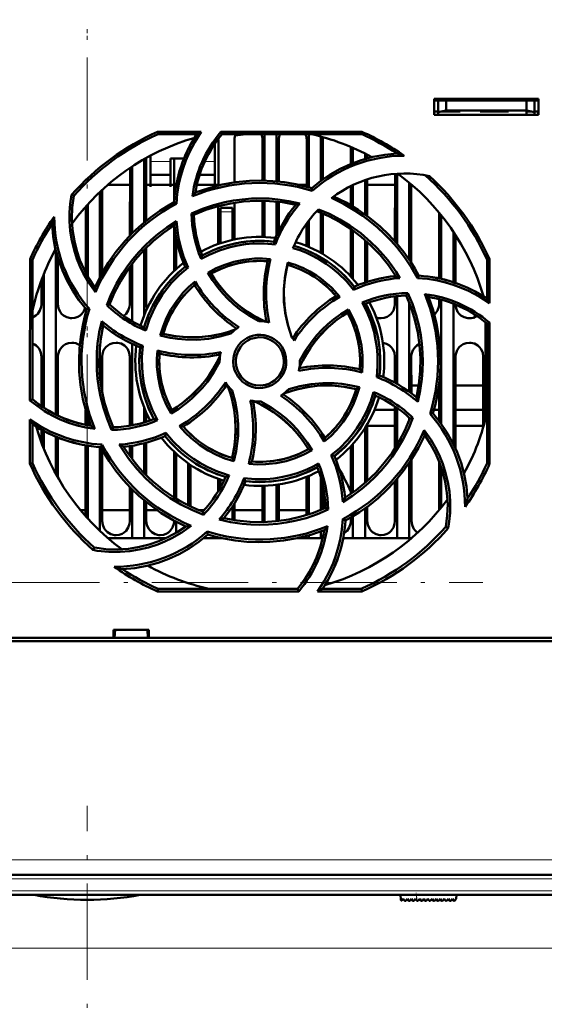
# Model space of a CAD drawing. Extents: x -2065 to 2446, y -1996 to 695.
# Tile 13 of 58: x -112 to -47, y -1686 to -1563. Entities that reach past the tile are written whole.
import ezdxf

# ---------------------------------------------------------------- set-up
doc = ezdxf.new("R2010")
doc.units = 0
doc.linetypes.add('DASHDOT', pattern=[18.5, 12, -3, 0.5, -3])

msp = doc.modelspace()

# ---------------------------------------------------------------- linework, layer by layer
at = {"color": 7, "linetype": 'DASHDOT', "lineweight": 18}
for p, q in [((-103.44, -1234.88), (-103.44, -1623.58)), ((-103.43, -1235.7), (-103.43, -1622.76)), ((-317.37, -1633.23), (-54.18, -1633.23)), ((-103.43, -1793.69), (-103.43, -1661.02)), ((14.72, -1670.12), (-221.59, -1670.12)), ((14.51, -1671.62), (-221.38, -1671.62))]:
    msp.add_line(p, q, dxfattribs=at)
at = {"color": 7, "lineweight": 50}
for p, q in [((-60.23, -1575.02), (-60.23, -1573.02)), ((-60.23, -1573.02), (-47.23, -1573.02)), ((-60.23, -1573.23), (-47.23, -1573.23)), ((-59.73, -1573.23), (-59.73, -1574.68)), ((-58.73, -1574.5), (-58.73, -1573.23)), ((-48.73, -1573.23), (-48.73, -1574.5)), ((-47.73, -1573.23), (-47.73, -1574.68)), ((-47.23, -1573.02), (-47.23, -1575.02)), ((-60.23, -1574.62), (-59.73, -1574.62)), ((-59.73, -1574.68), (-58.73, -1574.5)), ((-58.73, -1574.62), (-59.4, -1574.62)), ((-58.73, -1574.5), (-48.73, -1574.5)), ((-56.98, -1574.62), (-58.73, -1574.62)), ((-56.98, -1574.5), (-56.98, -1574.62)), ((-56.98, -1574.5), (-56.98, -1574.62)), ((-56.98, -1574.5), (-56.98, -1574.62)), ((-56.98, -1574.62), (-56.98, -1574.5)), ((-56.98, -1574.5), (-56.98, -1574.62)), ((-54.48, -1574.62), (-54.48, -1574.5)), ((-52.73, -1574.62), (-54.48, -1574.62)), ((-50.98, -1574.62), (-52.73, -1574.62)), ((-50.98, -1574.5), (-50.98, -1574.62)), ((-50.98, -1574.5), (-50.98, -1574.62)), ((-50.98, -1574.5), (-50.98, -1574.62)), ((-50.98, -1574.5), (-50.98, -1574.62)), ((-50.98, -1574.5), (-50.98, -1574.62)), ((-50.98, -1574.5), (-50.98, -1574.62)), ((-50.98, -1574.5), (-50.98, -1574.62)), ((-48.73, -1574.5), (-47.73, -1574.68)), ((-48.07, -1574.62), (-48.73, -1574.62)), ((-48.73, -1574.62), (-48.73, -1575.02)), ((-47.73, -1574.62), (-47.23, -1574.62)), ((-47.26, -1575.02), (-47.26, -1574.62)), ((-47.23, -1575.02), (-60.23, -1575.02)), ((-59.73, -1575.02), (-59.73, -1574.68)), ((-47.73, -1574.68), (-47.73, -1575.02)), ((-94.65, -1577.14), (-89.22, -1577.14)), ((-94.59, -1577.42), (-94.65, -1577.14)), ((-89.75, -1577.42), (-94.59, -1577.42)), ((-87.09, -1583.82), (-87.09, -1578.12)), ((-86.77, -1577.14), (-69.22, -1577.14)), ((-86.64, -1577.42), (-86.77, -1577.14)), ((-69.28, -1577.42), (-86.64, -1577.42)), ((-85.08, -1578.12), (-85.08, -1583.44)), ((-81.59, -1583.22), (-81.59, -1578.12)), ((-81.33, -1577.42), (-81.33, -1583.23)), ((-79.83, -1577.42), (-79.83, -1583.32)), ((-79.58, -1578.12), (-79.58, -1583.34)), ((-76.09, -1583.99), (-76.09, -1578.12)), ((-75.83, -1577.42), (-75.83, -1584.06)), ((-74.33, -1577.73), (-74.33, -1583.25)), ((-74.08, -1578.12), (-74.08, -1583.06)), ((-69.22, -1577.14), (-69.28, -1577.42)), ((-87.53, -1581.03), (-87.53, -1578.6)), ((-70.59, -1581.14), (-70.59, -1579.03)), ((-70.33, -1579.14), (-70.33, -1581.04)), ((-96.33, -1580.55), (-96.33, -1588.43)), ((-96.08, -1580.4), (-96.07, -1588.21)), ((-95.53, -1580.11), (-95.53, -1581.03)), ((-93.03, -1580.48), (-91.37, -1580.48)), ((-93.03, -1581.03), (-93.03, -1580.48)), ((-92.6, -1585.79), (-92.59, -1580.48)), ((-68.83, -1579.85), (-68.83, -1580.53)), ((-68.58, -1579.98), (-68.58, -1580.45)), ((-98.1, -1590.07), (-98.09, -1581.64)), ((-97.83, -1581.47), (-97.83, -1589.8)), ((-95.53, -1581.03), (-95.53, -1583.98)), ((-93.03, -1583.98), (-93.03, -1581.03)), ((-87.53, -1583.93), (-87.53, -1581.03)), ((-95.53, -1582.48), (-93.03, -1582.48)), ((-89.43, -1582.48), (-87.53, -1582.48)), ((-68.83, -1583.15), (-68.83, -1587.43)), ((-68.58, -1583.06), (-68.57, -1587.62)), ((-65.1, -1590.79), (-65.09, -1582.37)), ((-64.83, -1582.35), (-64.83, -1591.09)), ((-101.57, -1584.38), (-101.57, -1594.73)), ((-100.84, -1583.73), (-98.09, -1583.73)), ((-96.07, -1583.73), (-92.59, -1583.73)), ((-95.53, -1583.98), (-95.53, -1583.98)), ((-93.03, -1583.98), (-93.03, -1583.98)), ((-89.77, -1583.73), (-87.09, -1583.73)), ((-77.16, -1583.73), (-76.09, -1583.73)), ((-75.4, -1584.49), (-75.47, -1584.17)), ((-70.6, -1586.28), (-70.59, -1583.88)), ((-70.33, -1583.76), (-70.33, -1586.44)), ((-68.57, -1583.73), (-65.09, -1583.73)), ((-63.33, -1583.47), (-63.33, -1593.06)), ((-63.07, -1583.69), (-63.07, -1593.46)), ((-63.07, -1583.73), (-63.03, -1583.73)), ((-105.1, -1585.12), (-105.37, -1584.99)), ((-101.83, -1584.63), (-101.83, -1595.22)), ((-103.6, -1594.72), (-103.6, -1586.44)), ((-103.33, -1586.15), (-103.33, -1595.2)), ((-92.32, -1586.09), (-92.6, -1585.91)), ((-87.1, -1591.11), (-87.1, -1586.4)), ((-86.83, -1587.12), (-86.83, -1586.62)), ((-85.33, -1586.62), (-86.83, -1586.62)), ((-85.33, -1587.12), (-85.33, -1586.62)), ((-85.07, -1585.97), (-85.07, -1590.54)), ((-81.6, -1590.22), (-81.6, -1585.72)), ((-81.33, -1585.73), (-81.33, -1590.23)), ((-79.83, -1585.83), (-79.83, -1590.02)), ((-79.57, -1585.86), (-79.57, -1589.47)), ((-90.43, -1587.3), (-90.13, -1587.48)), ((-86.83, -1591.02), (-86.83, -1587.12)), ((-85.33, -1587.12), (-85.33, -1590.6)), ((-74.33, -1587.22), (-74.33, -1592.21)), ((-74.07, -1587.33), (-74.07, -1592.36)), ((-59.6, -1595.4), (-59.6, -1587.23)), ((-59.33, -1587.55), (-59.33, -1595.46)), ((-92.6, -1594.47), (-92.6, -1588.8)), ((-76.1, -1591.36), (-76.1, -1588.54)), ((-75.83, -1588.19), (-75.83, -1591.47)), ((-70.6, -1595.15), (-70.6, -1589.24)), ((-92.33, -1594.23), (-92.33, -1590.32)), ((-70.33, -1589.43), (-70.33, -1595.44)), ((-57.83, -1589.59), (-57.83, -1595.87)), ((-57.57, -1589.99), (-57.57, -1595.96)), ((-96.07, -1591.57), (-96.07, -1598.62)), ((-79.99, -1591.15), (-80.18, -1590.82)), ((-68.83, -1590.61), (-68.83, -1595.92)), ((-68.57, -1590.84), (-68.57, -1595.83)), ((-110.55, -1610.57), (-110.53, -1593)), ((-110.53, -1593), (-110.23, -1593.07)), ((-107.33, -1591.85), (-107.33, -1612.33)), ((-107.07, -1592.82), (-107.07, -1598.62)), ((-96.33, -1591.84), (-96.33, -1599.99)), ((-53.63, -1593.07), (-53.34, -1593)), ((-53.34, -1593), (-53.33, -1598.48)), ((-110.23, -1610.42), (-110.23, -1593.07)), ((-98.1, -1598.62), (-98.1, -1593.94)), ((-97.83, -1593.59), (-97.83, -1600.71)), ((-90.86, -1594.04), (-91.23, -1593.95)), ((-53.63, -1597.91), (-53.63, -1593.07)), ((-108.83, -1594.89), (-108.83, -1611.47)), ((-88.4, -1594.68), (-87.99, -1594.79)), ((-65.1, -1595.11), (-65.1, -1594.92)), ((-62.31, -1595.34), (-62.13, -1595.05)), ((-109.1, -1598.62), (-109.1, -1595.57)), ((-70.25, -1596.8), (-70.16, -1596.43)), ((-65.1, -1598.62), (-65.1, -1597.63)), ((-64.83, -1597.6), (-64.83, -1608.54)), ((-63.5, -1597.22), (-63.69, -1597.52)), ((-54.1, -1597.61), (-54.1, -1597.58)), ((-100.98, -1598.7), (-100.63, -1598.62)), ((-63.33, -1598.37), (-63.33, -1609.5)), ((-59.6, -1598.62), (-59.6, -1597.97)), ((-59.33, -1598.04), (-59.33, -1613.5)), ((-57.83, -1598.54), (-57.83, -1616)), ((-103.15, -1599.18), (-103.49, -1599.26)), ((-70.89, -1599.25), (-71, -1599.66)), ((-53.83, -1600.85), (-53.83, -1612.89)), ((-53.63, -1601.02), (-53.33, -1600.88)), ((-53.63, -1618.37), (-53.63, -1601.02)), ((-53.33, -1600.88), (-53.32, -1618.44)), ((-94.33, -1602.49), (-93.95, -1602.28)), ((-101.83, -1603.71), (-101.83, -1607.72)), ((-97.83, -1603.53), (-97.83, -1613.67)), ((-96.5, -1603.77), (-96.83, -1603.97)), ((-109.11, -1611.28), (-109.1, -1605.12)), ((-107.07, -1605.12), (-107.06, -1612.46)), ((-101.57, -1605.12), (-101.56, -1609.57)), ((-98.11, -1613.72), (-98.1, -1605.12)), ((-65.11, -1608.39), (-65.1, -1605.12)), ((-63.07, -1605.12), (-63.06, -1609.7)), ((-57.57, -1605.12), (-57.56, -1616.59)), ((-54.11, -1613.89), (-54.1, -1605.12)), ((-86.94, -1605.72), (-86.93, -1605.83)), ((-76.93, -1605.72), (-76.94, -1605.61)), ((-67.37, -1607.68), (-67.04, -1607.47)), ((-69.53, -1608.95), (-69.92, -1609.17)), ((-63.06, -1608.73), (-62.16, -1608.73)), ((-59.61, -1613.13), (-59.61, -1608.51)), ((-57.56, -1608.73), (-54.11, -1608.73)), ((-110.23, -1610.42), (-110.55, -1610.57)), ((-65.11, -1616.54), (-65.11, -1611.32)), ((-103.61, -1613.62), (-103.61, -1611.77)), ((-96.33, -1611.46), (-96.33, -1613.31)), ((-96.06, -1612.1), (-96.06, -1613.23)), ((-92.98, -1612.21), (-92.87, -1611.78)), ((-65.11, -1611.73), (-67.65, -1611.73)), ((-65.11, -1611.73), (-67.65, -1611.73)), ((-64.83, -1611.51), (-64.83, -1616.1)), ((-60.73, -1612.26), (-60.38, -1612.18)), ((-59.61, -1611.73), (-60.25, -1611.73)), ((-59.61, -1611.73), (-60.25, -1611.73)), ((-54.11, -1611.73), (-57.56, -1611.73)), ((-54.11, -1611.73), (-57.56, -1611.73)), ((-110.55, -1618.44), (-110.55, -1612.94)), ((-110.23, -1618.37), (-110.23, -1613.54)), ((-103.33, -1612.67), (-103.33, -1613.68)), ((-68.56, -1613.56), (-68.56, -1620.59)), ((-65.11, -1613.73), (-68.56, -1613.73)), ((-63.33, -1612.73), (-63.33, -1613.07)), ((-62.87, -1612.74), (-63.24, -1612.82)), ((-54.11, -1613.73), (-57.56, -1613.73)), ((-109.11, -1615.85), (-109.11, -1614.22)), ((-108.83, -1614.37), (-108.83, -1616.56)), ((-107.33, -1615.09), (-107.33, -1619.72)), ((-100.38, -1614.24), (-100.18, -1613.92)), ((-93.61, -1614.62), (-93.71, -1615.01)), ((-68.83, -1614.01), (-68.83, -1620.84)), ((-107.06, -1615.2), (-107.06, -1620.21)), ((-103.61, -1624.98), (-103.61, -1616.17)), ((-103.33, -1616.22), (-103.33, -1625.29)), ((-101.74, -1616.39), (-101.55, -1616.08)), ((-98.11, -1617.48), (-98.11, -1616.25)), ((-97.83, -1616.21), (-97.83, -1617.85)), ((-96.33, -1615.9), (-96.33, -1619.6)), ((-96.06, -1615.83), (-96.06, -1619.88)), ((-70.61, -1622.21), (-70.61, -1616.3)), ((-70.33, -1616), (-70.33, -1622.01)), ((-101.83, -1616.38), (-101.83, -1626.82)), ((-101.56, -1616.73), (-101.56, -1625.62)), ((-92.61, -1622.63), (-92.61, -1616.96)), ((-92.33, -1622.8), (-92.33, -1617.21)), ((-75.44, -1616.77), (-75.87, -1616.65)), ((-73.03, -1617.4), (-72.64, -1617.49)), ((-110.23, -1618.37), (-110.55, -1618.44)), ((-90.83, -1623.63), (-90.83, -1618.41)), ((-90.56, -1618.6), (-90.56, -1623.77)), ((-85.15, -1618.13), (-85.38, -1617.74)), ((-63.33, -1618.38), (-63.33, -1627.72)), ((-63.06, -1617.97), (-63.06, -1625.62)), ((-59.61, -1624.23), (-59.61, -1618.15)), ((-53.32, -1618.44), (-53.63, -1618.37)), ((-75.83, -1619.97), (-75.83, -1624.77)), ((-59.33, -1618.9), (-59.33, -1623.89)), ((-87.11, -1621.9), (-87.11, -1620.33)), ((-86.83, -1621.42), (-86.83, -1620.43)), ((-83.9, -1620.27), (-83.69, -1620.62)), ((-81.61, -1625.62), (-81.61, -1621.22)), ((-81.33, -1621.21), (-81.33, -1625.71)), ((-79.83, -1621.08), (-79.83, -1625.61)), ((-79.56, -1621.04), (-79.56, -1625.58)), ((-76.11, -1624.86), (-76.11, -1620.09)), ((-74.33, -1620.16), (-74.33, -1624.22)), ((-65.11, -1625.62), (-65.11, -1620.66)), ((-64.83, -1620.34), (-64.83, -1627.72)), ((-98.11, -1625.62), (-98.11, -1621.36)), ((-97.83, -1621.64), (-97.83, -1627.72)), ((-74.06, -1621.25), (-74.06, -1624.1)), ((-96.33, -1623.01), (-96.33, -1627.72)), ((-96.06, -1623.24), (-96.06, -1625.62)), ((-85.06, -1623.33), (-85.06, -1625.48)), ((-103.61, -1624.23), (-104.26, -1624.23)), ((-98.11, -1624.23), (-101.56, -1624.23)), ((-94.73, -1624.23), (-96.06, -1624.23)), ((-88.86, -1624.23), (-89.5, -1624.23)), ((-89.03, -1624.42), (-88.95, -1624.8)), ((-85.33, -1623.76), (-85.33, -1625.43)), ((-81.61, -1624.23), (-85.06, -1624.23)), ((-76.11, -1624.23), (-79.56, -1624.23)), ((-73.41, -1624.17), (-73.74, -1623.96)), ((-68.83, -1624.02), (-68.83, -1627.72)), ((-68.56, -1623.81), (-68.56, -1625.62)), ((-92.61, -1625.62), (-92.61, -1625.53)), ((-92.33, -1627.05), (-92.33, -1625.67)), ((-81.62, -1625.72), (-81.61, -1625.62)), ((-71.58, -1625.33), (-71.27, -1625.53)), ((-70.61, -1625.62), (-70.61, -1625.17)), ((-70.33, -1625), (-70.33, -1627.72)), ((-88.4, -1627.27), (-88.48, -1626.91)), ((-88.42, -1627.29), (-88.38, -1627.28)), ((-74.33, -1626.9), (-74.33, -1627.72)), ((-58.77, -1626.32), (-58.46, -1626.47)), ((-97.83, -1627.72), (-100.83, -1627.72)), ((-96.33, -1627.72), (-97.83, -1627.72)), ((-93.61, -1627.72), (-96.33, -1627.72)), ((-86.83, -1627.72), (-88.93, -1627.72)), ((-86.83, -1627.72), (-86.83, -1627.68)), ((-86.66, -1627.72), (-86.83, -1627.72)), ((-75.83, -1627.72), (-77.21, -1627.72)), ((-75.83, -1627.38), (-75.83, -1627.72)), ((-74.33, -1627.72), (-75.83, -1627.72)), ((-74.1, -1627.72), (-74.33, -1627.72)), ((-70.33, -1627.72), (-71.55, -1627.72)), ((-68.83, -1627.72), (-70.33, -1627.72)), ((-64.83, -1627.72), (-68.83, -1627.72)), ((-63.33, -1627.72), (-64.83, -1627.72)), ((-63.04, -1627.72), (-63.33, -1627.72)), ((-102.53, -1628.89), (-102.68, -1629.19)), ((-94.66, -1634.35), (-94.59, -1634.02)), ((-77.08, -1634.35), (-94.66, -1634.35)), ((-94.59, -1634.02), (-77.23, -1634.02)), ((-77.23, -1634.02), (-77.08, -1634.35)), ((-69.21, -1634.35), (-74.75, -1634.35)), ((-74.12, -1634.02), (-69.28, -1634.02)), ((-69.28, -1634.02), (-69.21, -1634.35)), ((-100.14, -1640.12), (-100.14, -1639.12)), ((-100.14, -1639.12), (-95.73, -1639.12)), ((-100, -1640.12), (-99.93, -1639.12)), ((-95.93, -1639.12), (-95.87, -1640.12)), ((-95.73, -1639.12), (-95.73, -1640.12)), ((23.04, -1640.52), (-229.91, -1640.52)), ((-219.73, -1640.12), (-100.14, -1640.12)), ((-100.14, -1640.12), (-100, -1640.12)), ((-100.08, -1640.12), (-95.78, -1640.12)), ((-95.87, -1640.12), (-95.73, -1640.12)), ((-95.73, -1640.12), (12.86, -1640.12)), ((-4.97, -1669.62), (-201.9, -1669.62)), ((-5.15, -1672.12), (-201.72, -1672.12)), ((-64.43, -1672.12), (-64.38, -1672.71)), ((-64.21, -1672.77), (-64.06, -1672.62)), ((-64.06, -1672.62), (-63.92, -1672.82)), ((-63.77, -1672.84), (-63.55, -1672.62)), ((-63.55, -1672.62), (-63.41, -1672.82)), ((-63.26, -1672.84), (-63.04, -1672.62)), ((-63.04, -1672.62), (-62.9, -1672.82)), ((-62.75, -1672.84), (-62.53, -1672.62)), ((-62.53, -1672.62), (-62.39, -1672.82)), ((-62.02, -1672.62), (-62.24, -1672.84)), ((-61.88, -1672.82), (-62.02, -1672.62)), ((-61.51, -1672.62), (-61.73, -1672.84)), ((-61.37, -1672.82), (-61.51, -1672.62)), ((-61, -1672.62), (-61.22, -1672.84)), ((-60.86, -1672.82), (-61, -1672.62)), ((-60.49, -1672.62), (-60.71, -1672.84)), ((-60.35, -1672.82), (-60.49, -1672.62)), ((-59.98, -1672.62), (-60.2, -1672.84)), ((-59.84, -1672.82), (-59.98, -1672.62)), ((-59.47, -1672.62), (-59.69, -1672.84)), ((-59.33, -1672.82), (-59.47, -1672.62)), ((-58.96, -1672.62), (-59.18, -1672.84)), ((-58.82, -1672.82), (-58.96, -1672.62)), ((-58.45, -1672.62), (-58.67, -1672.84)), ((-58.31, -1672.82), (-58.45, -1672.62)), ((-57.94, -1672.62), (-58.16, -1672.84)), ((-57.81, -1672.81), (-57.94, -1672.62)), ((-57.48, -1672.62), (-57.65, -1672.82)), ((-57.43, -1672.12), (-57.48, -1672.62))]:
    msp.add_line(p, q, dxfattribs=at)
at = {"color": 7, "linetype": 'DASHDOT', "lineweight": 18, "ltscale": 0.003525}
for p, q in [((-58.73, -1574.49), (-58.73, -1574.63)), ((-52.73, -1574.49), (-52.73, -1574.63))]:
    msp.add_line(p, q, dxfattribs=at)
at = {"color": 7, "lineweight": 18}
for p, q in [((-93.03, -1580.85), (-95.53, -1580.85)), ((-87.53, -1580.85), (-88.79, -1580.85)), ((-86.83, -1587.12), (-85.33, -1587.12)), ((-4.97, -1667.76), (-201.9, -1667.76)), ((-4.97, -1670.12), (-201.9, -1670.12)), ((-5.15, -1671.62), (-201.72, -1671.62)), ((-62.36, -1672.85), (-62.43, -1672.12)), ((-151.38, -1678.73), (-3.43, -1678.73))]:
    msp.add_line(p, q, dxfattribs=at)
at = {"color": 7, "linetype": 'DASHDOT', "lineweight": 18, "ltscale": 0.045015}
msp.add_line((-85.18, -1587.12), (-86.99, -1587.12), dxfattribs=at)
at = {"color": 7, "linetype": 'DASHDOT', "lineweight": 18, "ltscale": 0.028003}
msp.add_line((-62.35, -1672.97), (-62.45, -1671.85), dxfattribs=at)
at = {"color": 7, "lineweight": 50}
for points in [[(-89.22, -1577.14), (-90.03, -1578.42), (-90.73, -1579.76), (-91.14, -1580.7), (-91.49, -1581.66), (-91.78, -1582.63), (-92.01, -1583.61), (-92.21, -1584.84), (-92.32, -1586.09)], [(-75.47, -1584.17), (-74.34, -1583.26), (-73.16, -1582.45), (-71.92, -1581.75), (-70.63, -1581.16), (-69.3, -1580.67), (-67.86, -1580.27), (-66.37, -1580), (-64.85, -1579.85)], [(-89.96, -1584.7), (-88.29, -1584.14), (-86.61, -1583.71), (-84.91, -1583.42), (-83.2, -1583.26), (-81.76, -1583.22), (-80.32, -1583.28), (-78.89, -1583.43), (-77.45, -1583.67), (-76.46, -1583.9), (-75.47, -1584.17)], [(-102.4, -1597.12), (-103.22, -1595.95), (-103.93, -1594.72), (-104.34, -1593.85), (-104.7, -1592.96), (-105.06, -1591.82), (-105.34, -1590.66), (-105.52, -1589.48), (-105.61, -1588.29), (-105.61, -1587.19), (-105.53, -1586.09), (-105.37, -1584.99)], [(-105.1, -1585.12), (-105.28, -1586.55), (-105.33, -1587.96), (-105.24, -1589.36), (-105.02, -1590.74), (-104.72, -1591.95), (-104.32, -1593.14), (-103.81, -1594.3), (-103.19, -1595.43), (-102.47, -1596.53)], [(-90.43, -1587.3), (-89.07, -1586.73), (-87.69, -1586.26), (-86.27, -1585.9), (-85.19, -1585.69), (-84.09, -1585.55), (-82.98, -1585.46), (-81.87, -1585.43), (-80.78, -1585.46), (-79.69, -1585.55), (-78.31, -1585.76), (-76.94, -1586.06)], [(-62.31, -1595.34), (-63.07, -1594), (-63.92, -1592.73), (-64.86, -1591.52), (-65.62, -1590.66), (-66.43, -1589.83), (-67.28, -1589.04), (-68.18, -1588.29), (-69.09, -1587.6), (-70.04, -1586.96), (-71.49, -1586.12), (-73.01, -1585.38)], [(-72.74, -1585.18), (-71.17, -1585.96), (-69.68, -1586.85), (-68.27, -1587.85), (-66.94, -1588.94), (-65.9, -1589.94), (-64.92, -1590.99), (-64.01, -1592.11), (-63.17, -1593.3), (-62.63, -1594.16), (-62.13, -1595.05)], [(-102.47, -1596.53), (-101.69, -1594.95), (-100.8, -1593.46), (-99.81, -1592.05), (-98.71, -1590.73), (-97.72, -1589.69), (-96.66, -1588.71), (-95.54, -1587.8), (-94.36, -1586.96), (-93.49, -1586.42), (-92.6, -1585.91)], [(-77.46, -1586.23), (-79.09, -1585.92), (-80.72, -1585.76), (-82.35, -1585.72), (-83.97, -1585.82), (-85.54, -1586.05), (-87.1, -1586.4), (-88.63, -1586.87), (-90.14, -1587.48)], [(-74.62, -1586.8), (-73.26, -1587.37), (-71.97, -1588.05), (-70.72, -1588.81), (-69.37, -1589.78), (-68.11, -1590.87), (-67.32, -1591.64), (-66.58, -1592.45), (-66.01, -1593.14), (-65.47, -1593.85), (-64.96, -1594.59), (-64.48, -1595.35)], [(-64.99, -1595.1), (-65.92, -1593.73), (-66.96, -1592.46), (-68.09, -1591.29), (-69.3, -1590.21), (-70.57, -1589.26), (-71.92, -1588.41), (-73.34, -1587.66), (-74.84, -1587.02)], [(-103.49, -1599.26), (-104.4, -1598.13), (-105.2, -1596.94), (-105.9, -1595.71), (-106.5, -1594.42), (-106.99, -1593.09), (-107.39, -1591.64), (-107.66, -1590.16), (-107.8, -1588.64)], [(-100.98, -1598.7), (-100.42, -1597.34), (-99.77, -1596.03), (-99.03, -1594.77), (-98.41, -1593.86), (-97.73, -1592.98), (-97.01, -1592.14), (-96.25, -1591.33), (-95.45, -1590.58), (-94.61, -1589.87), (-93.49, -1589.04), (-92.31, -1588.28)], [(-92.56, -1588.78), (-93.92, -1589.71), (-95.19, -1590.74), (-96.37, -1591.87), (-97.44, -1593.09), (-98.4, -1594.36), (-99.25, -1595.71), (-100, -1597.13), (-100.63, -1598.62)], [(-79.99, -1591.15), (-81.38, -1591.03), (-82.78, -1591.05), (-83.72, -1591.14), (-84.67, -1591.29), (-85.61, -1591.5), (-86.95, -1591.9), (-88.24, -1592.44), (-89.25, -1592.97)], [(-89.1, -1592.54), (-87.73, -1591.88), (-86.32, -1591.36), (-84.86, -1590.99), (-83.38, -1590.78), (-81.88, -1590.72), (-81.03, -1590.75), (-80.18, -1590.82)], [(-70.25, -1596.8), (-71.15, -1595.73), (-72.15, -1594.76), (-72.88, -1594.16), (-73.65, -1593.59), (-74.46, -1593.07), (-75.29, -1592.62), (-76.13, -1592.22), (-76.96, -1591.89), (-77.8, -1591.61)], [(-88.41, -1594.68), (-87.36, -1594.13), (-86.29, -1593.68), (-85.18, -1593.33), (-83.91, -1593.07), (-82.61, -1592.93), (-81.6, -1592.92), (-80.58, -1592.99)], [(-90.86, -1594.04), (-91.93, -1594.95), (-92.91, -1595.95), (-93.51, -1596.68), (-94.07, -1597.45), (-94.59, -1598.27), (-95.04, -1599.09), (-95.66, -1600.46), (-96.12, -1601.89)], [(-80.96, -1593.26), (-82.17, -1593.22), (-83.37, -1593.29), (-84.56, -1593.49), (-85.71, -1593.8), (-86.84, -1594.22), (-88, -1594.79)], [(-77.93, -1602.73), (-78.41, -1601.28), (-78.74, -1599.81), (-78.92, -1598.33), (-78.94, -1596.83), (-78.81, -1595.33), (-78.64, -1594.37), (-78.42, -1593.42)], [(-78.49, -1593.7), (-78.79, -1595.2), (-78.93, -1596.7), (-78.93, -1598.2), (-78.76, -1599.69), (-78.44, -1601.16), (-78.21, -1601.95), (-77.93, -1602.73)], [(-82.03, -1600.72), (-83.28, -1600.02), (-84.45, -1599.21), (-85.19, -1598.6), (-85.89, -1597.95), (-86.55, -1597.25), (-87.17, -1596.52), (-87.82, -1595.62), (-88.41, -1594.68)], [(-87.99, -1594.79), (-87.58, -1595.44), (-87.13, -1596.07), (-86.16, -1597.24), (-85.07, -1598.3), (-84.37, -1598.88), (-83.64, -1599.42), (-82.86, -1599.92), (-82.05, -1600.37), (-81.22, -1600.77)], [(-53.33, -1598.48), (-54.61, -1597.65), (-55.95, -1596.95), (-56.88, -1596.55), (-57.84, -1596.19), (-58.81, -1595.9), (-59.79, -1595.67), (-61.04, -1595.46), (-62.31, -1595.34)], [(-94.33, -1602.49), (-93.98, -1601.36), (-93.53, -1600.28), (-92.99, -1599.25), (-92.28, -1598.17), (-91.46, -1597.16), (-90.75, -1596.43), (-89.98, -1595.76)], [(-62.44, -1610.19), (-62.14, -1608.56), (-61.97, -1606.94), (-61.94, -1605.31), (-62.04, -1603.69), (-62.26, -1602.11), (-62.61, -1600.56), (-63.09, -1599.02), (-63.69, -1597.52)], [(-63.5, -1597.22), (-62.93, -1598.57), (-62.47, -1599.96), (-62.1, -1601.37), (-61.9, -1602.46), (-61.75, -1603.55), (-61.66, -1604.66), (-61.63, -1605.77), (-61.66, -1606.86), (-61.75, -1607.95), (-61.95, -1609.36), (-62.26, -1610.76)], [(-60.91, -1597.7), (-60.35, -1599.36), (-59.92, -1601.05), (-59.63, -1602.75), (-59.47, -1604.46), (-59.44, -1605.9), (-59.49, -1607.34), (-59.64, -1608.77), (-59.89, -1610.21), (-60.11, -1611.2), (-60.38, -1612.18)], [(-110.23, -1600.25), (-109.81, -1600.02), (-109.58, -1599.81), (-109.3, -1599.4), (-109.14, -1598.94), (-109.1, -1598.62)], [(-107.07, -1598.62), (-107, -1599.09), (-106.8, -1599.53), (-106.62, -1599.79), (-106.39, -1600), (-105.97, -1600.23), (-105.51, -1600.34), (-105.33, -1600.35)], [(-105.33, -1600.35), (-104.94, -1600.31), (-104.57, -1600.18), (-104.31, -1600.02), (-104.08, -1599.81), (-103.83, -1599.45), (-103.66, -1599.05)], [(-98.86, -1600.06), (-98.58, -1599.81), (-98.3, -1599.4), (-98.14, -1598.94), (-98.1, -1598.62)], [(-67.37, -1607.68), (-67.26, -1606.29), (-67.27, -1604.9), (-67.36, -1603.96), (-67.51, -1603.02), (-67.71, -1602.08), (-68.12, -1600.73), (-68.65, -1599.44), (-69.19, -1598.4)], [(-68.76, -1598.55), (-68.09, -1599.93), (-67.58, -1601.34), (-67.21, -1602.79), (-66.99, -1604.27), (-66.93, -1605.78), (-66.96, -1606.63), (-67.04, -1607.47)], [(-66.83, -1600.35), (-66.44, -1600.31), (-66.07, -1600.18), (-65.81, -1600.02), (-65.58, -1599.81), (-65.3, -1599.4), (-65.14, -1598.94), (-65.1, -1598.62)], [(-60.19, -1599.93), (-60.08, -1599.81), (-59.8, -1599.4), (-59.64, -1598.94), (-59.6, -1598.62)], [(-57.57, -1598.64), (-57.49, -1599.1), (-57.3, -1599.53), (-57.12, -1599.79), (-56.89, -1600), (-56.47, -1600.23), (-56.01, -1600.34), (-55.83, -1600.35)], [(-102.96, -1613.74), (-103.52, -1612.08), (-103.95, -1610.4), (-104.24, -1608.69), (-104.4, -1606.98), (-104.43, -1605.54), (-104.38, -1604.11), (-104.23, -1602.67), (-103.98, -1601.24), (-103.76, -1600.24), (-103.49, -1599.26)], [(-71, -1599.66), (-71.66, -1600.08), (-72.28, -1600.52), (-73.45, -1601.5), (-74.51, -1602.58), (-75.09, -1603.28), (-75.63, -1604.02), (-76.13, -1604.8), (-76.58, -1605.6), (-76.99, -1606.44)], [(-76.94, -1605.61), (-76.23, -1604.37), (-75.42, -1603.2), (-74.81, -1602.46), (-74.16, -1601.76), (-73.46, -1601.09), (-72.72, -1600.48), (-71.83, -1599.83), (-70.89, -1599.24)], [(-69.47, -1606.7), (-69.43, -1605.48), (-69.51, -1604.28), (-69.7, -1603.1), (-70.01, -1601.94), (-70.43, -1600.82), (-71, -1599.66)], [(-70.89, -1599.24), (-70.34, -1600.28), (-69.89, -1601.35), (-69.54, -1602.45), (-69.28, -1603.72), (-69.14, -1605.02), (-69.13, -1606.05), (-69.2, -1607.09)], [(-100.38, -1614.24), (-100.94, -1612.88), (-101.41, -1611.49), (-101.77, -1610.08), (-101.98, -1609), (-102.13, -1607.9), (-102.21, -1606.79), (-102.24, -1605.68), (-102.21, -1604.59), (-102.12, -1603.5), (-101.91, -1602.09), (-101.61, -1600.7)], [(-101.43, -1601.25), (-101.73, -1602.88), (-101.9, -1604.51), (-101.93, -1606.13), (-101.83, -1607.75), (-101.61, -1609.33), (-101.26, -1610.88), (-100.78, -1612.42), (-100.18, -1613.92)], [(-85.54, -1602.26), (-86.92, -1602.64), (-88.32, -1602.9), (-89.75, -1603.02), (-91.19, -1603), (-92.14, -1602.92), (-93.09, -1602.78), (-94.33, -1602.49)], [(-93.95, -1602.28), (-92.46, -1602.57), (-90.96, -1602.72), (-89.46, -1602.71), (-87.97, -1602.55), (-86.5, -1602.23), (-85.71, -1601.99), (-84.93, -1601.71)], [(-93.95, -1602.28), (-92.74, -1602.53), (-91.52, -1602.67), (-90.3, -1602.72), (-89.1, -1602.67), (-87.9, -1602.52), (-86.7, -1602.27), (-85.81, -1602.02), (-84.93, -1601.71)], [(-85.24, -1605.72), (-85.21, -1605.28), (-85.13, -1604.85), (-84.98, -1604.44), (-84.78, -1604.04), (-84.53, -1603.67), (-84.23, -1603.34), (-83.9, -1603.06), (-83.53, -1602.82), (-83.12, -1602.64), (-82.69, -1602.5), (-82.25, -1602.43), (-81.82, -1602.42), (-81.38, -1602.46), (-80.94, -1602.57), (-80.52, -1602.73), (-80.14, -1602.94), (-79.79, -1603.2), (-79.48, -1603.51), (-79.2, -1603.86), (-78.97, -1604.25), (-78.8, -1604.66), (-78.67, -1605.18), (-78.63, -1605.72)], [(-78.93, -1605.72), (-78.99, -1605.18), (-79.15, -1604.63), (-79.4, -1604.12), (-79.64, -1603.79), (-79.93, -1603.49), (-80.26, -1603.23), (-80.63, -1603.02), (-81.02, -1602.86), (-81.42, -1602.76), (-82.04, -1602.72), (-82.65, -1602.81), (-83.05, -1602.93), (-83.43, -1603.12), (-83.78, -1603.36), (-84.08, -1603.63), (-84.34, -1603.94), (-84.64, -1604.43), (-84.83, -1604.97), (-84.93, -1605.51), (-84.93, -1605.72)], [(-109.1, -1605.12), (-109.18, -1604.66), (-109.37, -1604.21), (-109.56, -1603.96), (-109.78, -1603.74), (-110, -1603.6), (-110.23, -1603.5)], [(-105.33, -1603.39), (-105.73, -1603.43), (-106.1, -1603.57), (-106.36, -1603.73), (-106.59, -1603.93), (-106.87, -1604.34), (-107.03, -1604.8), (-107.07, -1605.12)], [(-99.83, -1603.39), (-100.23, -1603.43), (-100.6, -1603.57), (-100.86, -1603.73), (-101.09, -1603.93), (-101.37, -1604.34), (-101.53, -1604.8), (-101.57, -1605.12)], [(-98.1, -1605.12), (-98.18, -1604.66), (-98.37, -1604.21), (-98.56, -1603.96), (-98.78, -1603.74), (-99.2, -1603.51), (-99.66, -1603.4), (-99.83, -1603.39)], [(-95.11, -1612.89), (-95.78, -1611.52), (-96.29, -1610.1), (-96.66, -1608.65), (-96.88, -1607.17), (-96.94, -1605.66), (-96.91, -1604.82), (-96.83, -1603.97)], [(-96.5, -1603.77), (-96.61, -1605.17), (-96.59, -1606.57), (-96.5, -1607.52), (-96.35, -1608.46), (-96.14, -1609.4), (-95.88, -1610.31), (-95.34, -1611.71), (-94.66, -1613.05)], [(-65.1, -1605.12), (-65.18, -1604.66), (-65.37, -1604.21), (-65.56, -1603.96), (-65.78, -1603.74), (-66.17, -1603.52), (-66.61, -1603.4)], [(-62.05, -1603.54), (-62.36, -1603.73), (-62.59, -1603.93), (-62.87, -1604.34), (-63.03, -1604.8), (-63.07, -1605.12)], [(-55.83, -1603.39), (-56.23, -1603.43), (-56.6, -1603.57), (-56.86, -1603.73), (-57.09, -1603.93), (-57.37, -1604.34), (-57.53, -1604.8), (-57.57, -1605.12)], [(-54.1, -1605.12), (-54.18, -1604.66), (-54.37, -1604.21), (-54.56, -1603.96), (-54.78, -1603.74), (-55.2, -1603.51), (-55.66, -1603.4), (-55.83, -1603.39)], [(-92.98, -1612.21), (-93.53, -1611.16), (-93.99, -1610.08), (-94.33, -1608.97), (-94.6, -1607.7), (-94.73, -1606.41), (-94.74, -1605.38), (-94.67, -1604.36)], [(-94.4, -1604.74), (-94.44, -1605.96), (-94.36, -1607.16), (-94.17, -1608.34), (-93.86, -1609.5), (-93.44, -1610.63), (-92.87, -1611.78)], [(-92.87, -1611.78), (-92.21, -1611.37), (-91.59, -1610.92), (-90.42, -1609.94), (-89.36, -1608.86), (-88.78, -1608.16), (-88.24, -1607.42), (-87.74, -1606.65), (-87.29, -1605.84), (-86.88, -1605)], [(-86.93, -1605.83), (-87.64, -1607.07), (-88.45, -1608.25), (-89.05, -1608.99), (-89.71, -1609.69), (-90.4, -1610.35), (-91.14, -1610.97), (-92.03, -1611.62), (-92.98, -1612.21)], [(-78.63, -1605.72), (-78.65, -1606.16), (-78.74, -1606.59), (-78.88, -1607.01), (-79.08, -1607.4), (-79.34, -1607.77), (-79.64, -1608.11), (-79.97, -1608.39), (-80.34, -1608.62), (-80.75, -1608.81), (-81.18, -1608.94), (-81.61, -1609.02), (-82.05, -1609.03), (-82.48, -1608.99), (-82.92, -1608.88), (-83.34, -1608.72), (-83.72, -1608.51), (-84.07, -1608.25), (-84.39, -1607.94), (-84.66, -1607.59), (-84.89, -1607.2), (-85.07, -1606.8), (-85.2, -1606.27), (-85.24, -1605.72)], [(-84.93, -1605.72), (-84.88, -1606.27), (-84.72, -1606.81), (-84.46, -1607.32), (-84.23, -1607.66), (-83.94, -1607.95), (-83.61, -1608.21), (-83.24, -1608.42), (-82.85, -1608.58), (-82.45, -1608.68), (-81.83, -1608.72), (-81.22, -1608.63), (-80.82, -1608.51), (-80.44, -1608.32), (-80.09, -1608.08), (-79.79, -1607.81), (-79.53, -1607.5), (-79.23, -1607.01), (-79.04, -1606.47), (-78.94, -1605.93), (-78.93, -1605.72)], [(-85.38, -1617.74), (-85.08, -1616.24), (-84.93, -1614.74), (-84.94, -1613.24), (-85.11, -1611.76), (-85.43, -1610.28), (-85.66, -1609.49), (-85.94, -1608.71)], [(-85.38, -1617.74), (-85.13, -1616.52), (-84.98, -1615.3), (-84.94, -1614.09), (-84.99, -1612.89), (-85.14, -1611.68), (-85.38, -1610.49), (-85.63, -1609.59), (-85.94, -1608.71)], [(-69.92, -1609.17), (-71.41, -1608.87), (-72.91, -1608.72), (-74.41, -1608.73), (-75.9, -1608.89), (-77.37, -1609.21), (-78.16, -1609.45), (-78.94, -1609.73)], [(-69.92, -1609.17), (-71.13, -1608.92), (-72.35, -1608.77), (-73.57, -1608.72), (-74.77, -1608.77), (-75.97, -1608.92), (-77.17, -1609.17), (-78.06, -1609.42), (-78.94, -1609.73)], [(-78.32, -1609.17), (-76.94, -1608.79), (-75.53, -1608.54), (-74.1, -1608.42), (-72.66, -1608.44), (-71.71, -1608.52), (-70.77, -1608.66), (-69.53, -1608.94)], [(-69.53, -1608.94), (-69.87, -1610.06), (-70.31, -1611.13), (-70.84, -1612.16), (-71.55, -1613.25), (-72.37, -1614.26), (-73.1, -1615.01), (-73.9, -1615.7)], [(-85.39, -1609.34), (-85, -1610.72), (-84.75, -1612.12), (-84.63, -1613.55), (-84.64, -1614.99), (-84.73, -1615.94), (-84.87, -1616.89), (-85.15, -1618.13)], [(-73.03, -1617.4), (-71.97, -1616.51), (-71.01, -1615.52), (-70.4, -1614.79), (-69.84, -1614.02), (-69.32, -1613.2), (-68.65, -1611.96), (-68.11, -1610.67), (-67.76, -1609.54)], [(-75.87, -1616.65), (-76.29, -1616), (-76.74, -1615.37), (-77.71, -1614.2), (-78.8, -1613.14), (-79.5, -1612.56), (-80.23, -1612.02), (-81.01, -1611.52), (-81.82, -1611.07), (-82.65, -1610.67)], [(-81.82, -1610.72), (-80.57, -1611.42), (-79.4, -1612.24), (-78.66, -1612.84), (-77.96, -1613.5), (-77.29, -1614.19), (-76.68, -1614.93), (-76.02, -1615.83), (-75.43, -1616.77)], [(-60.38, -1612.18), (-59.47, -1613.31), (-58.67, -1614.5), (-57.97, -1615.74), (-57.37, -1617.02), (-56.88, -1618.36), (-56.48, -1619.8), (-56.21, -1621.28), (-56.07, -1622.8)], [(-110.55, -1612.94), (-109.28, -1613.76), (-107.94, -1614.47), (-107, -1614.87), (-106.04, -1615.22), (-105.07, -1615.52), (-104.09, -1615.75), (-102.83, -1615.97), (-101.55, -1616.08)], [(-85.15, -1618.13), (-86.27, -1617.79), (-87.33, -1617.36), (-88.36, -1616.82), (-89.45, -1616.11), (-90.47, -1615.29), (-91.22, -1614.56), (-91.92, -1613.76)], [(-62.87, -1612.74), (-63.43, -1614.1), (-64.07, -1615.41), (-64.82, -1616.66), (-65.44, -1617.58), (-66.11, -1618.46), (-66.83, -1619.31), (-67.59, -1620.11), (-68.38, -1620.86), (-69.22, -1621.57), (-70.37, -1622.43), (-71.59, -1623.22)], [(-71.31, -1622.67), (-69.95, -1621.73), (-68.68, -1620.7), (-67.5, -1619.57), (-66.43, -1618.35), (-65.47, -1617.08), (-64.62, -1615.73), (-63.87, -1614.31), (-63.24, -1612.82)], [(-93.61, -1614.62), (-92.7, -1615.7), (-91.69, -1616.68), (-90.96, -1617.28), (-90.19, -1617.84), (-89.38, -1618.36), (-88.56, -1618.82), (-87.87, -1619.14), (-87.18, -1619.43), (-86.47, -1619.68), (-85.75, -1619.9)], [(-61.4, -1614.91), (-62.18, -1616.49), (-63.07, -1617.98), (-64.06, -1619.39), (-65.16, -1620.71), (-66.15, -1621.76), (-67.21, -1622.73), (-68.33, -1623.64), (-69.51, -1624.48), (-70.38, -1625.02), (-71.27, -1625.53)], [(-61.47, -1614.29), (-60.65, -1615.45), (-59.93, -1616.69), (-59.52, -1617.55), (-59.16, -1618.45), (-58.79, -1619.59), (-58.51, -1620.75), (-58.32, -1621.93), (-58.23, -1623.12), (-58.24, -1624.55), (-58.38, -1625.98), (-58.46, -1626.47)], [(-58.77, -1626.32), (-58.59, -1624.89), (-58.54, -1623.48), (-58.63, -1622.08), (-58.85, -1620.7), (-59.15, -1619.49), (-59.55, -1618.3), (-60.06, -1617.15), (-60.68, -1616.01), (-61.4, -1614.91)], [(-91.13, -1626.26), (-92.7, -1625.48), (-94.19, -1624.59), (-95.6, -1623.59), (-96.93, -1622.5), (-97.97, -1621.5), (-98.95, -1620.45), (-99.86, -1619.33), (-100.7, -1618.14), (-101.24, -1617.28), (-101.74, -1616.39)], [(-99.19, -1616.45), (-98.26, -1617.82), (-97.24, -1619.1), (-96.1, -1620.3), (-94.86, -1621.4), (-93.99, -1622.08), (-93.08, -1622.72), (-91.76, -1623.51), (-90.38, -1624.21), (-88.95, -1624.8)], [(-75.43, -1616.77), (-76.46, -1617.32), (-77.53, -1617.77), (-78.63, -1618.12), (-79.9, -1618.39), (-81.2, -1618.52), (-82.25, -1618.54), (-83.31, -1618.47)], [(-82.91, -1618.18), (-81.7, -1618.22), (-80.5, -1618.15), (-79.31, -1617.96), (-78.16, -1617.65), (-77.03, -1617.22), (-75.87, -1616.65)], [(-83.9, -1620.27), (-82.52, -1620.39), (-81.14, -1620.37), (-80.2, -1620.29), (-79.26, -1620.14), (-78.32, -1619.93), (-77.41, -1619.67), (-76.69, -1619.42), (-75.98, -1619.13), (-75.29, -1618.8), (-74.61, -1618.44)], [(-74.77, -1618.9), (-76.14, -1619.56), (-77.55, -1620.08), (-79.01, -1620.45), (-80.49, -1620.66), (-81.99, -1620.73), (-82.84, -1620.7), (-83.69, -1620.62)], [(-73.4, -1624.17), (-74.76, -1624.74), (-76.14, -1625.21), (-77.56, -1625.57), (-78.64, -1625.78), (-79.74, -1625.93), (-80.85, -1626.02), (-81.96, -1626.05), (-83.05, -1626.02), (-84.14, -1625.93), (-85.57, -1625.72), (-86.99, -1625.41)], [(-86.41, -1625.21), (-84.78, -1625.52), (-83.15, -1625.69), (-81.52, -1625.72), (-79.9, -1625.62), (-78.33, -1625.39), (-76.77, -1625.04), (-75.24, -1624.57), (-73.73, -1623.96)], [(-101.56, -1625.62), (-101.48, -1626.08), (-101.29, -1626.53), (-101.1, -1626.78), (-100.88, -1626.99), (-100.46, -1627.22), (-100, -1627.33), (-99.83, -1627.34)], [(-99.83, -1627.34), (-99.44, -1627.3), (-99.07, -1627.16), (-98.8, -1627), (-98.57, -1626.79), (-98.3, -1626.38), (-98.15, -1625.92), (-98.11, -1625.62)], [(-96.06, -1625.62), (-95.98, -1626.08), (-95.79, -1626.53), (-95.6, -1626.78), (-95.38, -1626.99), (-94.96, -1627.22), (-94.5, -1627.33), (-94.33, -1627.34)], [(-94.33, -1627.34), (-93.94, -1627.3), (-93.57, -1627.16), (-93.3, -1627), (-93.07, -1626.79), (-92.8, -1626.38), (-92.65, -1625.92), (-92.61, -1625.62)], [(-74.75, -1634.35), (-73.93, -1633.09), (-73.22, -1631.75), (-72.81, -1630.82), (-72.46, -1629.86), (-72.16, -1628.89), (-71.92, -1627.91), (-71.7, -1626.63), (-71.58, -1625.33)], [(-71.44, -1627.09), (-71.07, -1626.79), (-70.8, -1626.38), (-70.65, -1625.92), (-70.61, -1625.62)], [(-68.56, -1625.62), (-68.48, -1626.08), (-68.29, -1626.53), (-68.1, -1626.78), (-67.88, -1626.99), (-67.46, -1627.22), (-67, -1627.33), (-66.83, -1627.34)], [(-66.83, -1627.34), (-66.44, -1627.3), (-66.07, -1627.16), (-65.8, -1627), (-65.57, -1626.79), (-65.3, -1626.38), (-65.15, -1625.92), (-65.11, -1625.62)], [(-63.06, -1625.62), (-62.98, -1626.08), (-62.79, -1626.53), (-62.6, -1626.78), (-62.29, -1627.05)], [(-90.48, -1626.18), (-91.65, -1627.01), (-92.88, -1627.72), (-93.74, -1628.14), (-94.64, -1628.5), (-95.77, -1628.87), (-96.94, -1629.15), (-98.12, -1629.34), (-99.31, -1629.43), (-100.74, -1629.42), (-102.17, -1629.28), (-102.68, -1629.19)], [(-102.53, -1628.89), (-101.11, -1629.07), (-99.69, -1629.12), (-98.29, -1629.03), (-96.92, -1628.81), (-95.7, -1628.5), (-94.52, -1628.1), (-93.36, -1627.6), (-92.22, -1626.98), (-91.13, -1626.26)], [(-88.4, -1627.27), (-89.53, -1628.18), (-90.71, -1628.99), (-91.95, -1629.69), (-93.24, -1630.28), (-94.57, -1630.77), (-96.01, -1631.17), (-97.5, -1631.44), (-99.02, -1631.59)], [(-73.91, -1626.74), (-75.58, -1627.3), (-77.26, -1627.73), (-78.96, -1628.02), (-80.67, -1628.19), (-82.11, -1628.22), (-83.55, -1628.16), (-84.98, -1628.02), (-86.42, -1627.77), (-87.41, -1627.54), (-88.4, -1627.27)]]:
    msp.add_lwpolyline(points, dxfattribs=at)
for centre, radius, start, end in [((-81.96, -1605.72), 31.27, 113.9462, 138.4836), ((-81.93, -1605.72), 29, 106.2315, 143.7055), ((-75.13, -1587.06), 17.51, 146.5977, 176.2301), ((-75.15, -1587.07), 15.28, 139.4824, 172.7954), ((-75.1, -1587.08), 15.04, 140.0655, 170.9045), ((-71.72, -1610.89), 38.02, 117.4073, 118.3144), ((-88.53, -1578.12), 1.43, 0.0335, 4.9192), ((-83.31, -1578.15), 1.77, 155.5602, 178.9273), ((-103.44, -1429.23), 149.5, 277.092, 277.5973), ((-83.36, -1578.15), 1.77, 1.0727, 24.4421), ((-77.81, -1578.15), 1.77, 155.5602, 178.9273), ((-77.86, -1578.15), 1.77, 1.0727, 24.4421), ((-81.93, -1605.72), 29, 61.2346, 77.3856), ((-72.52, -1578.13), 1.56, 168.3955, 179.7115), ((-81.91, -1605.67), 30.95, 56.5499, 65.9119), ((-81.92, -1605.73), 31.28, 54.9732, 66.0518), ((-63.93, -1597.32), 17.2, 90.1057, 131.8026), ((-70.85, -1601.98), 22.92, 72.5342, 74.849), ((-63.93, -1597.33), 15, 77.9013, 127.2204), ((-81.93, -1605.72), 29, 16.2315, 53.7112), ((-81.89, -1605.72), 31.25, 24.004, 47.5394), ((-81.93, -1605.71), 22.2, 72.8817, 112.171), ((-73.97, -1597.66), 20.58, 140.9603, 142.5579), ((-81.93, -1605.7), 22.19, 117.921, 157.2557), ((-64.02, -1597.27), 17.4, 140.5836, 158.2404), ((-63.92, -1597.32), 17.22, 139.1507, 158.9948), ((-63.93, -1597.33), 15, 135.4073, 157.5941), ((-70.38, -1606.95), 21.9, 107.4313, 108.8722), ((-81.96, -1605.73), 31.28, 144.8592, 155.9889), ((-85.68, -1594.63), 22.92, 162.4699, 164.8432), ((-90.32, -1587.7), 17.21, 180.0839, 221.8335), ((-75.05, -1587.05), 15.38, 180.9083, 202.6127), ((-75.25, -1587.08), 14.89, 181.5346, 201.5293), ((-81.98, -1605.7), 30.95, 146.5499, 155.9119), ((-72.75, -1598.49), 22.06, 152.4404, 153.8818), ((-75.24, -1587.08), 17.4, 185.5807, 203.2376), ((-75.19, -1587.05), 17.16, 184.1017, 204.0342), ((-81.93, -1605.72), 15.5, 82.7584, 118.2828), ((-81.93, -1605.72), 29, 151.2345, 167.3963), ((-81.94, -1605.71), 14.99, 83.2757, 118.5529), ((-81.93, -1605.71), 14.99, 38.2765, 73.5554), ((-81.93, -1605.72), 15.5, 37.7587, 73.2846), ((-68.42, -1600.02), 21.99, 160.1302, 161.2944), ((-63.86, -1597.31), 17.28, 165.5243, 191.8456), ((-70.91, -1606.93), 16.97, 124.7597, 126.2991), ((-81.93, -1605.72), 15.5, 127.7586, 163.2809), ((-81.94, -1605.72), 14.99, 128.2762, 163.5492), ((-81.94, -1605.71), 12.49, 85.4943, 119.0148), ((-64.16, -1597.32), 17.28, 166.4009, 191.5798), ((-63.93, -1597.33), 15, 164.888, 180), ((-81.93, -1605.71), 12.49, 40.493, 74.0192), ((-81.82, -1605.55), 12.6, 38.6636, 74.3515), ((-63.28, -1612.45), 17.14, 94.019, 114.0091), ((-63.3, -1612.41), 17.4, 95.5807, 113.2375), ((-74.69, -1614.87), 22.02, 62.402, 63.8774), ((-63.28, -1612.53), 17.52, 56.5978, 86.2296), ((-81.39, -1594.31), 21.2, 185.9958, 187.609), ((-81.94, -1605.72), 12.49, 130.4968, 164.0121), ((-73.47, -1598.73), 16.77, 169.8225, 171.397), ((-75.3, -1587.21), 17.28, 211.4005, 236.5795), ((-75.11, -1587.01), 17.26, 210.4821, 236.8462), ((-63.93, -1597.33), 15, 180, 201.1101), ((-63.43, -1612.35), 17.28, 121.4006, 146.5794), ((-63.24, -1612.53), 17.23, 120.4639, 146.8631), ((-75.12, -1614.97), 17.57, 79.6987, 81.2045), ((-63.25, -1612.62), 15.41, 90.9365, 112.6669), ((-63.3, -1612.4), 14.89, 91.5347, 111.5294), ((-81.94, -1605.7), 22.2, 342.8109, 22.1528), ((-63.27, -1612.52), 15.3, 49.5188, 82.9273), ((-73.92, -1613.74), 20.65, 50.9705, 52.6248), ((-63.29, -1612.55), 15.04, 50.0655, 80.9048), ((-87.06, -1615.91), 37.96, 27.3377, 28.31), ((-90.3, -1587.7), 15.34, 225.8399, 247.6867), ((-90.39, -1587.82), 14.89, 226.5453, 246.5403), ((-94.38, -1598.6), 1.68, 180.7762, 199.2149), ((-76.59, -1620.4), 23.21, 70.2684, 71.3931), ((-81.93, -1605.72), 14.99, 353.2776, 28.5536), ((-81.93, -1605.72), 15.5, 352.7585, 28.2828), ((-81.93, -1605.7), 22.2, 162.9283, 202.3149), ((-81.93, -1605.72), 12.49, 355.494, 29.0174), ((-66.83, -1598.59), 1.76, 250.1193, 269.9834), ((-55.83, -1598.61), 1.74, 269.9062, 302.9076), ((-90.32, -1587.69), 17.23, 229.0713, 249.003), ((-80.69, -1594.16), 21.92, 197.3633, 198.8707), ((-90.38, -1587.81), 17.4, 230.5837, 248.2405), ((-77.08, -1592.47), 21.24, 205.0665, 206.3051), ((-81.93, -1605.72), 5, 121.4638, 136.1511), ((-81.93, -1605.72), 5, 76.4719, 91.1148), ((-81.93, -1605.72), 5, 31.447, 36.7426), ((-105.33, -1605.13), 1.74, 55.4093, 90.1212), ((-81.93, -1605.72), 15.5, 172.7583, 208.2829), ((-81.94, -1605.72), 14.99, 173.2768, 208.5496), ((-90.33, -1587.63), 17.29, 255.4414, 281.7889), ((-80.8, -1594.72), 16.89, 214.8012, 216.4058), ((-81.94, -1605.72), 12.5, 175.5041, 209.0063), ((-90.33, -1587.94), 17.28, 256.4009, 281.5799), ((-81.93, -1605.72), 5, 166.4276, 180), ((-73.54, -1623.78), 17.25, 75.4134, 101.8149), ((-81.93, -1605.72), 5, 346.4038, 360), ((-73.54, -1623.5), 17.28, 76.401, 101.5796), ((-83.9, -1617.23), 17.86, 34.6192, 36.1407), ((-73.55, -1623.72), 17.19, 48.9546, 68.9623), ((-73.49, -1623.63), 17.4, 50.5835, 68.2403), ((-100.63, -1598.88), 17.25, 300.3572, 326.7831), ((-100.45, -1599.09), 17.28, 301.4008, 326.5791), ((-81.93, -1605.72), 5, 211.3845, 226.3134), ((-81.93, -1605.72), 5, 301.3676, 316.3118), ((-88.76, -1624.4), 17.22, 30.3302, 56.8017), ((-88.57, -1624.23), 17.28, 31.4007, 56.5792), ((-81.93, -1605.73), 12.49, 310.4962, 344.0168), ((-81.93, -1605.72), 14.99, 308.2798, 343.5504), ((-81.93, -1605.72), 15.5, 307.7588, 343.2808), ((-73.57, -1623.77), 15.37, 45.878, 67.7705), ((-89.4, -1620.34), 24.18, 25.3845, 26.5038), ((-73.48, -1623.63), 14.89, 46.5455, 66.5404), ((-83.13, -1617.26), 21.86, 17.3012, 18.8572), ((-100.6, -1598.95), 15.29, 229.435, 263.0111), ((-100.58, -1598.89), 15.04, 230.0658, 260.9039), ((-100.01, -1614.1), 17.26, 345.3377, 11.7583), ((-81.93, -1605.72), 5, 256.3596, 271.3443), ((-99.71, -1614.12), 17.28, 346.4011, 11.5795), ((-73.55, -1623.71), 17.18, 359.6304, 41.7745), ((-81.93, -1605.72), 29, 331.2347, 347.3963), ((-76.8, -1595.53), 37.97, 207.2825, 208.2987), ((-100.59, -1598.91), 17.51, 236.5976, 266.2303), ((-81.93, -1605.72), 29, 196.2314, 233.7055), ((-90.03, -1597.8), 20.52, 230.9731, 232.7224), ((-100.62, -1598.85), 15.4, 270.9036, 292.7558), ((-100.57, -1599.04), 14.89, 271.5344, 291.5292), ((-88.11, -1593.58), 20.54, 250.0628, 251.3863), ((-88.28, -1593.92), 20.17, 259.62, 260.9936), ((-81.94, -1605.72), 12.5, 220.5047, 254.0071), ((-100.59, -1598.96), 17.15, 273.9094, 294.0213), ((-100.57, -1599.03), 17.4, 275.5823, 293.2382), ((-81.94, -1605.72), 15, 218.2815, 253.5446), ((-81.94, -1605.7), 22.2, 297.8212, 337.2302), ((-82.61, -1617.15), 21.32, 6.0108, 7.6993), ((-81.93, -1605.7), 22.2, 207.9027, 247.3431), ((-85.21, -1607.87), 16.4, 209.9755, 211.5395), ((-89.5, -1597.24), 21.28, 242.2135, 243.8381), ((-81.93, -1605.72), 15.5, 217.7585, 253.2809), ((-92.14, -1612.34), 18.54, 349.5563, 351.0582), ((-81.94, -1605.72), 20, 212.0822, 249.2093), ((-81.93, -1605.73), 12.49, 265.4999, 299.0134), ((-88.68, -1624.36), 17.13, 3.8257, 23.986), ((-88.63, -1624.36), 17.4, 5.5807, 23.2374), ((-81.97, -1605.77), 31.27, 203.9047, 228.5089), ((-93.93, -1603.04), 18.73, 304.5392, 306.0375), ((-96.95, -1611), 23.54, 340.4121, 341.5913), ((-88.82, -1624.42), 15.41, 0.926, 22.8202), ((-81.91, -1605.77), 31.28, 324.7526, 336.0942), ((-81.89, -1605.74), 30.95, 326.5499, 335.9119), ((-99.97, -1614.1), 15.36, 315.8501, 337.8266), ((-94.43, -1602.45), 19.48, 295.0256, 296.4506), ((-81.93, -1605.72), 15.5, 262.7586, 298.2827), ((-81.93, -1605.72), 15, 263.2821, 298.5485), ((-88.62, -1624.36), 14.89, 1.5345, 21.5294), ((-103.43, -1636.73), 36, 24.2545, 29.2885), ((-99.84, -1614.18), 14.88, 316.544, 336.5401), ((-99.95, -1614.09), 17.2, 318.8771, 338.9627), ((-99.85, -1614.17), 17.4, 320.5836, 338.2403), ((-81.93, -1605.72), 29, 286.2315, 323.7053), ((-91.05, -1612.98), 21.99, 332.2507, 333.8549), ((-78.15, -1616.82), 22.88, 342.1848, 344.8371), ((-93.47, -1604.52), 21.87, 287.2172, 288.8394), ((-88.74, -1624.38), 17.52, 326.5978, 356.2293), ((-99.94, -1614.09), 17.19, 269.6099, 311.804), ((-93.34, -1605.2), 21.17, 276.0043, 277.7626), ((-80.95, -1601.51), 26.49, 253.4845, 254.8136), ((-81.93, -1605.69), 22.2, 254.4229, 292.2786), ((-88.77, -1624.36), 15.04, 320.0658, 350.9048), ((-88.72, -1624.4), 15.31, 319.4728, 353.1424), ((-90.24, -1613.53), 21.01, 321.0136, 322.7838), ((-81.91, -1605.78), 31.27, 293.968, 318.582), ((-81.95, -1605.78), 31.27, 234.6392, 246.0312), ((-93.03, -1609.5), 22.89, 252.1217, 254.8313), ((-81.96, -1605.77), 30.95, 236.5499, 245.9119), ((-81.93, -1605.72), 29, 241.2347, 257.3856), ((-92.11, -1600.6), 37.95, 297.2133, 298.2943), ((-103.43, -1636.73), 36, 259.4189, 280.5821), ((-64.28, -1672.7), 0.1, 185, 315), ((-63.84, -1672.77), 0.1, 215, 315), ((-63.33, -1672.77), 0.1, 215, 315), ((-62.82, -1672.77), 0.1, 215, 315), ((-62.31, -1672.77), 0.1, 215, 315), ((-61.8, -1672.77), 0.1, 215, 315), ((-61.29, -1672.77), 0.1, 215, 315), ((-60.78, -1672.77), 0.1, 215, 315), ((-60.27, -1672.77), 0.1, 215, 315), ((-59.76, -1672.77), 0.1, 215, 315), ((-59.25, -1672.77), 0.1, 215, 315), ((-58.74, -1672.77), 0.1, 215, 315), ((-58.23, -1672.77), 0.1, 215, 315), ((-57.73, -1672.76), 0.1, 215, 319.585)]:
    msp.add_arc(centre, radius, start, end, dxfattribs=at)
for centre, major_axis, ratio, start_param, end_param in [((12215.8, -18393.52), (12316.06, -16812.81), 0.038134, 3.133394, 3.149792), ((12512.73, -5819.96), (12604.47, -4238.49), 0.035668, 3.132152, 3.151038), ((7545.98, -5061.87), (7634.78, -3481.04), 0.041509, 3.13011, 3.153076), ((-16871.21, -13904.53), (16814.29, 12317.14), 0.038133, 6.274987, 6.291384), ((-11729.98, -18818.79), (-11656.46, -17225.5), 0.026218, 3.133262, 3.149924), ((17120.07, -13246.28), (17214.44, -11648.98), 0.026223, 3.133258, 3.149926), ((-9281.39, -15912.64), (-9206.22, -14317.45), 0.026518, 3.13361, 3.149573), ((12713.15, 12902.95), (-12798.23, -14501.27), 0.027193, 6.274586, 6.291779), ((-4296.28, -14200.69), (-4238.59, -12604.78), 0.035667, 3.132152, 3.151038), ((14222.44, -10803.54), (14314.9, -9204.59), 0.026519, 3.133609, 3.149572), ((-3537.94, -9233.32), (-3480.9, -7634.46), 0.041511, 3.13011, 3.153077), ((14423.46, -14397.92), (14497.99, -12795.34), 0.027196, 3.132993, 3.150188), ((-14590.07, 11188.9), (14500.74, -12797.76), 0.027194, 6.274586, 6.291779), ((-14388.64, 7593.6), (14317.23, -9206.09), 0.026517, 6.275203, 6.291165), ((-17283.39, 10034.47), (17213.9, -11648.61), 0.026224, 6.274852, 6.29152), ((3373.86, 6021.4), (-3480.68, -7633.99), 0.041511, 6.271702, 6.294669), ((-12874.97, -16112.06), (-12796.17, -14498.94), 0.027195, 3.132993, 3.150187), ((4131.89, 10987.7), (-4238.07, -12603.23), 0.03567, 6.273745, 6.292632), ((9116.32, 12699.33), (-9205.02, -14315.57), 0.026519, 6.275203, 6.291166), ((11559.27, 15597.24), (-11649.62, -17215.39), 0.026223, 6.274851, 6.291518), ((16708.52, 10693.96), (16815.47, 12318), 0.038131, 3.133395, 3.149791), ((-12674.65, 2607.87), (12602.52, -4237.83), 0.03567, 6.273743, 6.292631), ((-7710.71, 1850.82), (7635.64, -3481.44), 0.041508, 6.271704, 6.294669), ((-12381.71, 15184.86), (12318.09, -16815.59), 0.038131, 6.274988, 6.291384)]:
    msp.add_ellipse(centre, major_axis=major_axis, ratio=ratio, start_param=start_param, end_param=end_param, dxfattribs=at)

doc.saveas('drawing.dxf')
